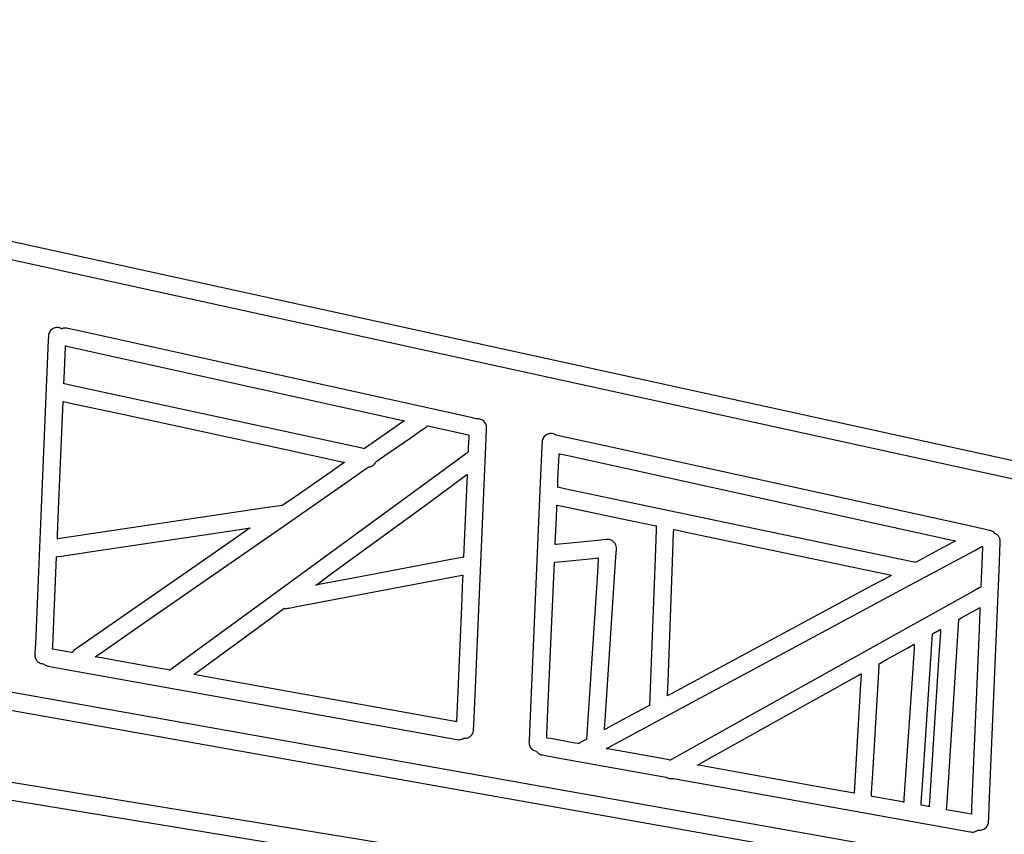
# Model space of a CAD drawing. Extents: x -74.1 to 10.8, y -36.7 to 44.6.
# Tile 112 of 199: x -44.1 to -41.8, y 29.6 to 31.6. Entities that reach past the tile are written whole.
import ezdxf

# ---------------------------------------------------------------- set-up
doc = ezdxf.new("R2010")
doc.units = 0

msp = doc.modelspace()

# ---------------------------------------------------------------- linework, layer by layer
at = {"layer": 'Layer 1', "color": 7, "linetype": 'CONTINUOUS'}
for p, q in [((-39.172621, 29.947273), (-46.538732, 31.561368)), ((-44.943725, 31.16923), (-38.082421, 29.665141)), ((-44.038108, 30.814303), (-44.03881, 30.811683)), ((-44.037086, 30.816772), (-44.038108, 30.814303)), ((-44.035771, 30.819065), (-44.037086, 30.816772)), ((-44.034186, 30.82116), (-44.035771, 30.819065)), ((-44.032357, 30.823036), (-44.034186, 30.82116)), ((-44.030308, 30.824669), (-44.032357, 30.823036)), ((-44.028063, 30.826036), (-44.030308, 30.824669)), ((-44.025647, 30.827116), (-44.028063, 30.826036)), ((-44.023084, 30.827885), (-44.025647, 30.827116)), ((-44.0204, 30.828322), (-44.023084, 30.827885)), ((-44.017618, 30.828403), (-44.0204, 30.828322)), ((-44.017318, 30.828389), (-44.017618, 30.828403)), ((-44.014, 30.82793), (-44.017318, 30.828389)), ((-44.010886, 30.826954), (-44.014, 30.82793)), ((-44.007995, 30.82554), (-44.010886, 30.826954)), ((-44.007899, 30.825578), (-44.007957, 30.825555)), ((-44.007782, 30.825625), (-44.007899, 30.825578)), ((-44.005878, 30.826274), (-44.007782, 30.825625)), ((-44.003909, 30.826741), (-44.005878, 30.826274)), ((-44.001889, 30.827015), (-44.003909, 30.826741)), ((-43.999828, 30.827087), (-44.001889, 30.827015)), ((-43.997739, 30.82695), (-43.999828, 30.827087)), ((-43.995647, 30.826597), (-43.997739, 30.82695)), ((-43.995521, 30.826569), (-43.995647, 30.826597)), ((-43.993513, 30.826125), (-43.995521, 30.826569)), ((-43.963246, 30.819436), (-43.993513, 30.826125)), ((-43.155604, 30.640944), (-43.963246, 30.819436)), ((-44.039631, 30.798256), (-44.043632, 30.704514)), ((-44.039268, 30.80677), (-44.039631, 30.798256)), ((-44.03917, 30.808932), (-44.039268, 30.80677)), ((-44.03881, 30.811683), (-44.03917, 30.808932)), ((-44.001796, 30.707685), (-43.99863, 30.781839)), ((-43.99863, 30.781839), (-43.998528, 30.784235)), ((-43.998528, 30.784235), (-43.998514, 30.784559)), ((-43.998498, 30.784556), (-43.998451, 30.784545)), ((-43.998451, 30.784545), (-43.997951, 30.784435)), ((-43.997951, 30.784435), (-43.995485, 30.78389)), ((-43.995485, 30.78389), (-43.984986, 30.781569)), ((-43.984986, 30.781569), (-43.880936, 30.758574)), ((-43.880936, 30.758574), (-43.192226, 30.606366)), ((-44.043632, 30.704514), (-44.070471, 30.075762)), ((-44.002342, 30.694901), (-44.002292, 30.696072)), ((-44.002292, 30.696072), (-44.001796, 30.707685)), ((-44.002356, 30.69457), (-44.002354, 30.694626)), ((-44.002354, 30.694626), (-44.002342, 30.694901)), ((-44.001323, 30.694339), (-44.002351, 30.694562)), ((-43.980762, 30.68989), (-44.001323, 30.694339)), ((-43.391993, 30.562473), (-43.980762, 30.68989)), ((-44.015103, 30.395901), (-44.004156, 30.652323)), ((-44.004136, 30.652319), (-44.004075, 30.652305)), ((-44.004075, 30.652305), (-44.003428, 30.652165)), ((-44.003428, 30.652165), (-44.000253, 30.651478)), ((-44.000253, 30.651478), (-43.986845, 30.648577)), ((-43.986845, 30.648577), (-43.858892, 30.620885)), ((-43.032943, 30.613835), (-43.155604, 30.640944)), ((-43.858892, 30.620885), (-43.470555, 30.536843)), ((-43.193829, 30.605252), (-43.206163, 30.596678)), ((-43.192585, 30.606117), (-43.193829, 30.605252)), ((-43.192293, 30.60632), (-43.192585, 30.606117)), ((-43.192234, 30.606361), (-43.192293, 30.60632)), ((-43.021331, 30.611269), (-43.032943, 30.613835)), ((-43.018936, 30.61074), (-43.021331, 30.611269)), ((-43.01871, 30.61069), (-43.018936, 30.61074)), ((-43.018654, 30.610677), (-43.01871, 30.61069)), ((-43.018542, 30.61068), (-43.018589, 30.610677)), ((-43.018447, 30.610688), (-43.018542, 30.61068)), ((-43.018258, 30.610704), (-43.018447, 30.610688)), ((-43.017881, 30.610738), (-43.018258, 30.610704)), ((-43.017126, 30.610797), (-43.017881, 30.610738)), ((-43.016362, 30.610809), (-43.017126, 30.610797)), ((-43.015506, 30.610756), (-43.016362, 30.610809)), ((-43.012771, 30.610348), (-43.015506, 30.610756)), ((-43.010169, 30.609601), (-43.012771, 30.610348)), ((-43.007722, 30.608538), (-43.010169, 30.609601)), ((-43.005454, 30.607185), (-43.007722, 30.608538)), ((-43.003386, 30.605566), (-43.005454, 30.607185)), ((-43.001542, 30.603706), (-43.003386, 30.605566)), ((-42.999943, 30.601629), (-43.001542, 30.603706)), ((-43.206163, 30.596678), (-43.284917, 30.541933)), ((-43.176107, 30.566824), (-43.150573, 30.584573)), ((-43.150573, 30.584573), (-43.143146, 30.589736)), ((-43.143146, 30.589736), (-43.141258, 30.591049)), ((-43.141258, 30.591049), (-43.140831, 30.591345)), ((-43.140831, 30.591345), (-43.140755, 30.591398)), ((-43.14075, 30.591406), (-43.138808, 30.592939)), ((-43.138808, 30.592939), (-43.137923, 30.593777)), ((-43.137923, 30.593777), (-43.137501, 30.594211)), ((-43.137433, 30.594255), (-43.137336, 30.594234)), ((-43.137336, 30.594234), (-43.136919, 30.594141)), ((-43.136919, 30.594141), (-43.132525, 30.59317)), ((-43.132525, 30.59317), (-43.043233, 30.573439)), ((-42.998612, 30.59936), (-42.999943, 30.601629)), ((-42.997572, 30.596923), (-42.998612, 30.59936)), ((-42.996846, 30.594343), (-42.997572, 30.596923)), ((-42.997448, 30.565244), (-42.99648, 30.587511)), ((-42.996455, 30.591644), (-42.996846, 30.594343)), ((-42.99648, 30.587511), (-42.996416, 30.588987)), ((-42.996416, 30.588987), (-42.996455, 30.591644)), ((-47.7525, 30.560911), (-39.343768, 29.067537)), ((-43.299789, 30.542519), (-43.391993, 30.562473)), ((-43.238529, 30.523433), (-43.176107, 30.566824)), ((-43.043233, 30.573439), (-43.039199, 30.572548)), ((-43.039159, 30.56514), (-43.040084, 30.543846)), ((-43.039199, 30.572548), (-43.038884, 30.572478)), ((-43.038878, 30.57161), (-43.039159, 30.56514)), ((-43.038884, 30.572478), (-43.038841, 30.572469)), ((-43.038849, 30.572276), (-43.038878, 30.57161)), ((-43.038842, 30.572433), (-43.038849, 30.572276)), ((-43.023282, 29.971096), (-42.997448, 30.565244)), ((-42.864402, 30.556643), (-42.864497, 30.554586)), ((-42.864039, 30.559392), (-42.864402, 30.556643)), ((-42.863333, 30.562012), (-42.864039, 30.559392)), ((-42.862308, 30.564479), (-42.863333, 30.562012)), ((-42.86099, 30.56677), (-42.862308, 30.564479)), ((-42.859403, 30.568864), (-42.86099, 30.56677)), ((-42.857571, 30.570737), (-42.859403, 30.568864)), ((-42.855519, 30.572368), (-42.857571, 30.570737)), ((-42.853273, 30.573733), (-42.855519, 30.572368)), ((-42.850855, 30.57481), (-42.853273, 30.573733)), ((-42.848291, 30.575576), (-42.850855, 30.57481)), ((-42.845606, 30.57601), (-42.848291, 30.575576)), ((-42.842824, 30.576088), (-42.845606, 30.57601)), ((-42.842491, 30.576072), (-42.842824, 30.576088)), ((-42.840478, 30.575865), (-42.842491, 30.576072)), ((-42.838532, 30.575469), (-42.840478, 30.575865)), ((-42.836659, 30.574896), (-42.838532, 30.575469)), ((-42.834867, 30.574157), (-42.836659, 30.574896)), ((-42.833164, 30.573263), (-42.834867, 30.574157)), ((-42.831557, 30.572224), (-42.833164, 30.573263)), ((-42.831344, 30.572177), (-42.831525, 30.572217)), ((-42.830503, 30.571992), (-42.831344, 30.572177)), ((-42.821013, 30.569905), (-42.830503, 30.571992)), ((-42.699961, 30.543277), (-42.821013, 30.569905)), ((-43.470555, 30.536843), (-43.348213, 30.510366)), ((-43.290487, 30.540506), (-43.299789, 30.542519)), ((-43.288303, 30.540033), (-43.290487, 30.540506)), ((-43.28786, 30.539937), (-43.288303, 30.540033)), ((-43.287819, 30.539928), (-43.28786, 30.539937)), ((-43.287667, 30.540021), (-43.287804, 30.539926)), ((-43.284917, 30.541933), (-43.287667, 30.540021)), ((-43.040601, 30.53196), (-43.040607, 30.531815)), ((-43.040573, 30.532604), (-43.040601, 30.53196)), ((-43.040463, 30.535137), (-43.040573, 30.532604)), ((-43.040084, 30.543846), (-43.040463, 30.535137)), ((-42.864847, 30.546578), (-42.868704, 30.458302)), ((-42.864497, 30.554586), (-42.864847, 30.546578)), ((-41.840379, 30.354193), (-42.699961, 30.543277)), ((-43.348213, 30.510366), (-43.336793, 30.507895)), ((-43.260094, 30.508303), (-43.260039, 30.508428)), ((-43.260039, 30.508428), (-43.260012, 30.50849)), ((-43.259994, 30.508512), (-43.259901, 30.508577)), ((-43.259901, 30.508577), (-43.259442, 30.508896)), ((-43.259442, 30.508896), (-43.257493, 30.51025)), ((-43.257493, 30.51025), (-43.238529, 30.523433)), ((-43.055568, 30.520833), (-43.1684, 30.438212)), ((-43.043969, 30.529327), (-43.055568, 30.520833)), ((-43.041234, 30.531329), (-43.043969, 30.529327)), ((-43.040678, 30.531737), (-43.041234, 30.531329)), ((-43.040626, 30.531775), (-43.040678, 30.531737)), ((-42.826693, 30.465293), (-42.824668, 30.511653)), ((-42.824668, 30.511653), (-42.82403, 30.526258)), ((-42.82403, 30.526258), (-42.82397, 30.527621)), ((-42.82397, 30.527621), (-42.823959, 30.52787)), ((-42.82393, 30.52788), (-42.823844, 30.527861)), ((-42.823844, 30.527861), (-42.822932, 30.52766)), ((-42.822932, 30.52766), (-42.818457, 30.526676)), ((-42.818457, 30.526676), (-42.799566, 30.52252)), ((-42.799566, 30.52252), (-42.619316, 30.482871)), ((-38.838658, 29.020151), (-47.21379, 30.507556)), ((-43.366632, 30.485125), (-43.452345, 30.425542)), ((-43.33839, 30.504757), (-43.366632, 30.485125)), ((-43.33543, 30.506815), (-43.33839, 30.504757)), ((-43.336793, 30.507895), (-43.334698, 30.507441)), ((-43.334729, 30.507302), (-43.33543, 30.506815)), ((-43.334587, 30.507401), (-43.334729, 30.507302)), ((-43.334698, 30.507441), (-43.334574, 30.507415)), ((-43.33148, 30.458816), (-43.291017, 30.486944)), ((-43.291017, 30.486944), (-43.28073, 30.494095)), ((-43.28073, 30.494095), (-43.278406, 30.49571)), ((-43.278406, 30.49571), (-43.277991, 30.495998)), ((-43.277966, 30.496016), (-43.275826, 30.496246)), ((-43.275826, 30.496246), (-43.273742, 30.496688)), ((-43.273742, 30.496688), (-43.271728, 30.497334)), ((-43.271728, 30.497334), (-43.269798, 30.498176)), ((-43.269798, 30.498176), (-43.267968, 30.499204)), ((-43.267968, 30.499204), (-43.266251, 30.50041)), ((-43.266251, 30.50041), (-43.264663, 30.501785)), ((-43.264663, 30.501785), (-43.263217, 30.503321)), ((-43.263217, 30.503321), (-43.261928, 30.505009)), ((-43.261928, 30.505009), (-43.26081, 30.50684)), ((-43.26081, 30.50684), (-43.260321, 30.507807)), ((-43.260321, 30.507807), (-43.260094, 30.508303)), ((-43.133632, 30.412029), (-43.049827, 30.473397)), ((-43.043663, 30.461531), (-43.051486, 30.281606)), ((-43.049827, 30.473397), (-43.043388, 30.478111)), ((-43.043009, 30.476566), (-43.043663, 30.461531)), ((-43.043388, 30.478111), (-43.042959, 30.478425)), ((-43.042945, 30.47803), (-43.043009, 30.476566)), ((-43.042931, 30.478371), (-43.042945, 30.47803)), ((-43.042928, 30.47844), (-43.042931, 30.478371)), ((-42.827361, 30.450016), (-42.826693, 30.465293)), ((-42.619316, 30.482871), (-42.072305, 30.362547)), ((-43.1684, 30.438212), (-43.539721, 30.166313)), ((-43.470603, 30.362104), (-43.33148, 30.458816)), ((-42.868704, 30.458302), (-42.894585, 29.865946)), ((-42.82745, 30.447959), (-42.827447, 30.448036)), ((-42.827447, 30.448036), (-42.82743, 30.448415)), ((-42.82743, 30.448415), (-42.827361, 30.450016)), ((-42.811153, 30.444527), (-42.827407, 30.44794)), ((-42.705564, 30.422362), (-42.811153, 30.444527)), ((-43.452345, 30.425542), (-43.479349, 30.406771)), ((-42.021443, 30.278751), (-42.705564, 30.422362)), ((-44.017774, 30.333322), (-44.015103, 30.395901)), ((-43.517667, 30.399613), (-44.016833, 30.325049)), ((-43.488232, 30.40401), (-43.517667, 30.399613)), ((-43.485331, 30.404443), (-43.488232, 30.40401)), ((-43.484623, 30.404549), (-43.485331, 30.404443)), ((-43.48446, 30.404573), (-43.484623, 30.404549)), ((-43.484366, 30.404587), (-43.48442, 30.404579)), ((-43.48426, 30.404601), (-43.484366, 30.404587)), ((-43.484047, 30.404623), (-43.48426, 30.404601)), ((-43.48236, 30.404677), (-43.484047, 30.404623)), ((-43.48187, 30.405018), (-43.482332, 30.404697)), ((-43.479349, 30.406771), (-43.48187, 30.405018)), ((-43.371682, 30.237716), (-43.133632, 30.412029)), ((-42.830515, 30.377779), (-42.829633, 30.397987)), ((-42.829633, 30.397987), (-42.829376, 30.403865)), ((-42.829376, 30.403865), (-42.829311, 30.405359)), ((-42.829311, 30.405359), (-42.829296, 30.405696)), ((-42.829296, 30.405696), (-42.829294, 30.405756)), ((-42.82927, 30.405755), (-42.829085, 30.405716)), ((-42.829085, 30.405716), (-42.828173, 30.405525)), ((-42.828173, 30.405525), (-42.824304, 30.404712)), ((-42.824304, 30.404712), (-42.786656, 30.396809)), ((-42.786656, 30.396809), (-42.662747, 30.370799)), ((-42.832673, 30.328372), (-42.830515, 30.377779)), ((-42.662747, 30.370799), (-42.612065, 30.360159)), ((-43.810731, 30.125662), (-43.470603, 30.362104)), ((-43.652747, 30.337305), (-43.568557, 30.349881)), ((-43.561603, 30.34959), (-43.56997, 30.343774)), ((-43.568557, 30.349881), (-43.560698, 30.351055)), ((-43.559621, 30.350968), (-43.561603, 30.34959)), ((-43.560698, 30.351055), (-43.559256, 30.35127)), ((-43.559218, 30.351248), (-43.559621, 30.350968)), ((-43.559256, 30.35127), (-43.559171, 30.351283)), ((-43.55918, 30.351275), (-43.559218, 30.351248)), ((-42.612065, 30.360159), (-42.597323, 30.357065)), ((-42.597323, 30.357065), (-42.593576, 30.356278)), ((-42.592908, 30.347062), (-42.595465, 30.279103)), ((-42.593576, 30.356278), (-42.592729, 30.356101)), ((-42.592645, 30.354046), (-42.592908, 30.347062)), ((-42.592729, 30.356101), (-42.592578, 30.356069)), ((-42.592583, 30.355692), (-42.592645, 30.354046)), ((-42.592571, 30.356026), (-42.592583, 30.355692)), ((-42.551485, 30.339788), (-42.551218, 30.346875)), ((-42.551218, 30.346875), (-42.5512, 30.347347)), ((-42.551176, 30.347377), (-42.550995, 30.347339)), ((-42.550995, 30.347339), (-42.550097, 30.347151)), ((-42.550097, 30.347151), (-42.546241, 30.346341)), ((-42.546241, 30.346341), (-42.506649, 30.33803)), ((-42.072305, 30.362547), (-41.899988, 30.324643)), ((-41.803154, 30.346005), (-41.840379, 30.354193)), ((-41.799569, 30.345216), (-41.803154, 30.346005)), ((-41.798708, 30.345027), (-41.799569, 30.345216)), ((-41.798517, 30.344985), (-41.798708, 30.345027)), ((-41.798253, 30.344926), (-41.798517, 30.344985)), ((-41.796137, 30.344314), (-41.798253, 30.344926)), ((-44.018134, 30.324894), (-44.018121, 30.32521)), ((-44.018121, 30.32521), (-44.018054, 30.326764)), ((-44.017879, 30.324893), (-44.018101, 30.32486)), ((-44.018054, 30.326764), (-44.017774, 30.333322)), ((-44.016833, 30.325049), (-44.017879, 30.324893)), ((-43.919983, 30.297385), (-43.652747, 30.337305)), ((-43.56997, 30.343774), (-43.649822, 30.288265)), ((-42.833329, 30.31336), (-42.832673, 30.328372)), ((-42.732181, 30.321494), (-42.79659, 30.315053)), ((-42.712761, 30.323436), (-42.732181, 30.321494)), ((-42.710804, 30.323632), (-42.712761, 30.323436)), ((-42.71036, 30.323676), (-42.710804, 30.323632)), ((-42.707195, 30.323763), (-42.71036, 30.323676)), ((-42.7039, 30.323338), (-42.707195, 30.323763)), ((-42.700729, 30.322401), (-42.7039, 30.323338)), ((-42.697743, 30.320972), (-42.700729, 30.322401)), ((-42.695003, 30.319073), (-42.697743, 30.320972)), ((-42.554956, 30.247551), (-42.551485, 30.339788)), ((-42.506649, 30.33803), (-42.032837, 30.238567)), ((-41.899988, 30.324643), (-41.883906, 30.321105)), ((-41.883906, 30.321105), (-41.880959, 30.320457)), ((-41.794139, 30.343497), (-41.796137, 30.344314)), ((-41.792266, 30.34249), (-41.794139, 30.343497)), ((-41.790524, 30.341308), (-41.792266, 30.34249)), ((-41.788921, 30.339968), (-41.790524, 30.341308)), ((-41.787463, 30.338484), (-41.788921, 30.339968)), ((-41.787347, 30.338439), (-41.787409, 30.338463)), ((-41.787224, 30.338389), (-41.787347, 30.338439)), ((-41.786735, 30.338184), (-41.787224, 30.338389)), ((-41.784847, 30.337248), (-41.786735, 30.338184)), ((-41.783073, 30.336136), (-41.784847, 30.337248)), ((-41.781426, 30.33486), (-41.783073, 30.336136)), ((-41.779917, 30.333431), (-41.781426, 30.33486)), ((-41.778558, 30.331862), (-41.779917, 30.333431)), ((-41.77736, 30.330164), (-41.778558, 30.331862)), ((-41.776335, 30.328349), (-41.77736, 30.330164)), ((-41.775495, 30.326428), (-41.776335, 30.328349)), ((-41.774851, 30.324413), (-41.775495, 30.326428)), ((-41.774414, 30.322316), (-41.774851, 30.324413)), ((-41.774196, 30.320149), (-41.774414, 30.322316)), ((-42.833415, 30.311379), (-42.833412, 30.311453)), ((-42.833412, 30.311453), (-42.833396, 30.311817)), ((-42.83331, 30.311381), (-42.833404, 30.311371)), ((-42.833396, 30.311817), (-42.833329, 30.31336)), ((-42.83284, 30.311428), (-42.83331, 30.311381)), ((-42.830835, 30.311628), (-42.83284, 30.311428)), ((-42.823072, 30.312404), (-42.830835, 30.311628)), ((-42.79659, 30.315053), (-42.823072, 30.312404)), ((-42.692578, 30.316735), (-42.695003, 30.319073)), ((-42.690578, 30.314065), (-42.692578, 30.316735)), ((-42.68904, 30.311132), (-42.690578, 30.314065)), ((-42.687987, 30.307996), (-42.68904, 30.311132)), ((-42.688677, 30.282403), (-42.687515, 30.300019)), ((-42.687442, 30.304719), (-42.687987, 30.307996)), ((-42.687515, 30.300019), (-42.687424, 30.301393)), ((-42.687424, 30.301393), (-42.687442, 30.304719)), ((-41.901488, 30.309269), (-41.97623, 30.269035)), ((-41.883246, 30.319088), (-41.901488, 30.309269)), ((-41.881334, 30.320118), (-41.883246, 30.319088)), ((-41.880882, 30.320361), (-41.881334, 30.320118)), ((-41.880959, 30.320457), (-41.880785, 30.320419)), ((-41.880789, 30.320411), (-41.880882, 30.320361)), ((-41.836577, 30.296887), (-41.821336, 30.305092)), ((-41.821336, 30.305092), (-41.818541, 30.306596)), ((-41.818541, 30.306596), (-41.818375, 30.306685)), ((-41.818357, 30.306686), (-41.818317, 30.306678)), ((-41.818317, 30.306678), (-41.81794, 30.306595)), ((-41.81794, 30.306595), (-41.816396, 30.306256)), ((-41.816499, 30.303785), (-41.81726, 30.285524)), ((-41.816419, 30.305699), (-41.816499, 30.303785)), ((-41.8164, 30.306152), (-41.816419, 30.305699)), ((-41.816396, 30.306244), (-41.8164, 30.306152)), ((-41.777021, 30.250386), (-41.774285, 30.316042)), ((-41.774285, 30.316042), (-41.774206, 30.317933)), ((-41.774206, 30.317933), (-41.774196, 30.320149)), ((-44.027297, 30.110267), (-44.019947, 30.282453)), ((-44.019933, 30.282455), (-44.019891, 30.282461)), ((-44.019891, 30.282461), (-44.019446, 30.282528)), ((-44.019446, 30.282528), (-44.017261, 30.282854)), ((-44.017261, 30.282854), (-44.008035, 30.284232)), ((-44.008035, 30.284232), (-43.919983, 30.297385)), ((-43.649822, 30.288265), (-43.977928, 30.060142)), ((-43.081659, 30.275889), (-43.314041, 30.231858)), ((-43.054843, 30.28097), (-43.081659, 30.275889)), ((-43.052232, 30.281465), (-43.054843, 30.28097)), ((-43.051624, 30.28158), (-43.052232, 30.281465)), ((-43.051502, 30.281603), (-43.051624, 30.28158)), ((-42.82376, 30.27046), (-42.743634, 30.278473)), ((-42.743634, 30.278473), (-42.732383, 30.279598)), ((-42.73093, 30.274904), (-42.733737, 30.232377)), ((-42.732383, 30.279598), (-42.730618, 30.279775)), ((-42.730669, 30.27886), (-42.73093, 30.274904)), ((-42.730615, 30.279673), (-42.730669, 30.27886)), ((-42.73061, 30.27975), (-42.730615, 30.279673)), ((-42.714412, 29.892462), (-42.688677, 30.282403)), ((-42.595465, 30.279103), (-42.608648, 29.928735)), ((-41.986649, 30.271447), (-42.021443, 30.278751)), ((-41.999854, 30.209), (-41.836577, 30.296887)), ((-41.81726, 30.285524), (-41.819571, 30.230101)), ((-42.851437, 29.898935), (-42.835254, 30.269311)), ((-42.835229, 30.269313), (-42.835032, 30.269333)), ((-42.835032, 30.269333), (-42.834073, 30.269429)), ((-42.834073, 30.269429), (-42.82376, 30.27046)), ((-41.979248, 30.269893), (-41.986649, 30.271447)), ((-41.978543, 30.269745), (-41.979248, 30.269893)), ((-41.978368, 30.269708), (-41.978543, 30.269745)), ((-41.978325, 30.269699), (-41.978368, 30.269708)), ((-41.978262, 30.269686), (-41.978305, 30.269695)), ((-41.978177, 30.269667), (-41.978262, 30.269686)), ((-41.977517, 30.269479), (-41.978177, 30.269667)), ((-41.97623, 30.269035), (-41.977517, 30.269479)), ((-43.44454, 30.164723), (-43.054363, 30.238654)), ((-43.399155, 30.217599), (-43.371682, 30.237716)), ((-43.314041, 30.231858), (-43.395858, 30.216355)), ((-43.053737, 30.229821), (-43.056637, 30.163116)), ((-43.054363, 30.238654), (-43.053545, 30.238808)), ((-43.053433, 30.236811), (-43.053737, 30.229821)), ((-43.053545, 30.238808), (-43.053372, 30.238841)), ((-43.053361, 30.238467), (-43.053433, 30.236811)), ((-43.053346, 30.238804), (-43.053361, 30.238467)), ((-42.733737, 30.232377), (-42.759081, 29.848077)), ((-42.564816, 29.985552), (-42.554956, 30.247551)), ((-42.037935, 30.235822), (-42.078662, 30.2139)), ((-42.033969, 30.237957), (-42.037935, 30.235822)), ((-42.033046, 30.238454), (-42.033969, 30.237957)), ((-42.03286, 30.238554), (-42.033046, 30.238454)), ((-41.819571, 30.230101), (-41.820299, 30.21264)), ((-41.800349, 29.690548), (-41.777021, 30.250386)), ((-43.402581, 30.21509), (-43.402455, 30.215183)), ((-43.402146, 30.215164), (-43.402565, 30.215085)), ((-43.402455, 30.215183), (-43.401831, 30.215639)), ((-43.395858, 30.216355), (-43.402146, 30.215164)), ((-43.401831, 30.215639), (-43.399155, 30.217599)), ((-42.518123, 29.930031), (-41.999854, 30.209)), ((-42.078662, 30.2139), (-42.4316, 30.023924)), ((-41.824686, 30.208289), (-41.839481, 30.200029)), ((-41.821182, 30.210245), (-41.824686, 30.208289)), ((-41.820469, 30.210643), (-41.821182, 30.210245)), ((-41.820402, 30.210681), (-41.820469, 30.210643)), ((-41.820367, 30.21101), (-41.820379, 30.210711)), ((-41.820299, 30.21264), (-41.820367, 30.21101)), ((-41.839481, 30.200029), (-41.980669, 30.121206)), ((-43.539721, 30.166313), (-43.691594, 30.055104)), ((-43.482452, 30.156602), (-43.47878, 30.159291)), ((-43.47878, 30.159291), (-43.478107, 30.159784)), ((-43.478107, 30.159784), (-43.478067, 30.159814)), ((-43.478065, 30.159815), (-43.475028, 30.159477)), ((-43.475028, 30.159477), (-43.471916, 30.159588)), ((-43.471916, 30.159588), (-43.469816, 30.159934)), ((-43.469816, 30.159934), (-43.467548, 30.160363)), ((-43.467548, 30.160363), (-43.44454, 30.164723)), ((-43.056637, 30.163116), (-43.068522, 29.889787)), ((-41.865606, 30.137722), (-41.823943, 30.160982)), ((-41.823943, 30.160982), (-41.822489, 30.161794)), ((-41.822492, 30.159986), (-41.82276, 30.153576)), ((-41.82243, 30.161491), (-41.822492, 30.159986)), ((-41.822489, 30.161794), (-41.822416, 30.161834)), ((-41.822417, 30.161797), (-41.82243, 30.161491)), ((-43.521793, 30.127796), (-43.482452, 30.156602)), ((-41.87302, 30.13295), (-41.872979, 30.133603)), ((-41.872943, 30.133626), (-41.872789, 30.133712)), ((-41.872789, 30.133712), (-41.87213, 30.13408)), ((-41.87213, 30.13408), (-41.865606, 30.137722)), ((-41.82276, 30.153576), (-41.825407, 30.090034)), ((-44.02909, 30.068248), (-44.027297, 30.110267)), ((-43.914077, 30.053821), (-43.810731, 30.125662)), ((-43.646668, 30.036358), (-43.521793, 30.127796)), ((-41.980669, 30.121206), (-42.409171, 29.88198)), ((-41.897669, 29.746143), (-41.873852, 30.119898)), ((-41.873852, 30.119898), (-41.87302, 30.13295)), ((-41.958572, 29.750389), (-41.935345, 30.098787)), ((-41.935331, 30.098795), (-41.935273, 30.098827)), ((-41.935273, 30.098827), (-41.935025, 30.098966)), ((-41.935025, 30.098966), (-41.932563, 30.100341)), ((-41.932563, 30.100341), (-41.916846, 30.109119)), ((-41.916721, 30.102363), (-41.920191, 30.047908)), ((-41.916846, 30.109119), (-41.916297, 30.109426)), ((-41.916371, 30.107857), (-41.916721, 30.102363)), ((-41.916288, 30.109147), (-41.916371, 30.107857)), ((-41.916272, 30.109408), (-41.916288, 30.109147)), ((-41.825407, 30.090034), (-41.842311, 29.684287)), ((-44.070471, 30.075762), (-44.071432, 30.053253)), ((-44.029323, 30.062802), (-44.029278, 30.063845)), ((-44.029278, 30.063845), (-44.02909, 30.068248)), ((-42.044708, 30.03773), (-41.995833, 30.065016)), ((-41.995833, 30.065016), (-41.980436, 30.073612)), ((-41.979367, 30.064844), (-41.98416, 29.992947)), ((-41.980436, 30.073612), (-41.978998, 30.074415)), ((-41.978865, 30.072378), (-41.979367, 30.064844)), ((-41.978998, 30.074415), (-41.978735, 30.074562)), ((-41.978746, 30.074162), (-41.978865, 30.072378)), ((-41.978722, 30.074526), (-41.978746, 30.074162)), ((-44.071432, 30.053253), (-44.071598, 30.049357)), ((-44.071598, 30.049357), (-44.07159, 30.047112)), ((-44.07159, 30.047112), (-44.071328, 30.044801)), ((-44.071328, 30.044801), (-44.07082, 30.04257)), ((-44.07082, 30.04257), (-44.070078, 30.040434)), ((-44.070078, 30.040434), (-44.069117, 30.038408)), ((-44.029332, 30.062589), (-44.029323, 30.062802)), ((-44.029179, 30.062535), (-44.029324, 30.062561)), ((-44.02839, 30.062393), (-44.029179, 30.062535)), ((-44.019934, 30.060873), (-44.02839, 30.062393)), ((-43.993093, 30.056046), (-44.019934, 30.060873)), ((-43.98425, 30.054455), (-43.993093, 30.056046)), ((-43.983323, 30.054289), (-43.98425, 30.054455)), ((-43.983103, 30.054249), (-43.983323, 30.054289)), ((-43.983059, 30.054241), (-43.983103, 30.054249)), ((-43.98301, 30.054313), (-43.983039, 30.054265)), ((-43.982777, 30.054697), (-43.98301, 30.054313)), ((-43.980622, 30.057603), (-43.982777, 30.054697)), ((-43.979345, 30.058924), (-43.980622, 30.057603)), ((-43.977928, 30.060142), (-43.979345, 30.058924)), ((-43.927654, 30.044278), (-43.927767, 30.044298)), ((-43.927758, 30.04431), (-43.927711, 30.044343)), ((-43.927711, 30.044343), (-43.927202, 30.044697)), ((-43.927018, 30.044163), (-43.927654, 30.044278)), ((-43.927202, 30.044697), (-43.924698, 30.046437)), ((-43.924204, 30.043657), (-43.927018, 30.044163)), ((-43.924698, 30.046437), (-43.914077, 30.053821)), ((-43.913135, 30.041667), (-43.924204, 30.043657)), ((-43.875075, 30.034824), (-43.913135, 30.041667)), ((-43.691594, 30.055104), (-43.735762, 30.022762)), ((-41.920191, 30.047908), (-41.942347, 29.700183)), ((-44.069117, 30.038408), (-44.06795, 30.036506)), ((-44.06795, 30.036506), (-44.066591, 30.034745)), ((-44.066591, 30.034745), (-44.065055, 30.033139)), ((-44.065055, 30.033139), (-44.063354, 30.031702)), ((-44.063354, 30.031702), (-44.061503, 30.030451)), ((-44.061503, 30.030451), (-44.059515, 30.0294)), ((-44.059515, 30.0294), (-44.057404, 30.028563)), ((-44.057404, 30.028563), (-44.055184, 30.027957)), ((-44.055184, 30.027957), (-44.051679, 30.027512)), ((-44.051679, 30.027512), (-44.051297, 30.027529)), ((-44.051297, 30.027529), (-44.051108, 30.027547)), ((-44.051108, 30.027547), (-44.051012, 30.027553)), ((-44.051012, 30.027553), (-44.050964, 30.027555)), ((-44.050915, 30.027555), (-44.049459, 30.026302)), ((-44.049459, 30.026302), (-44.047888, 30.025182)), ((-44.047888, 30.025182), (-44.046206, 30.024205)), ((-44.046206, 30.024205), (-44.044421, 30.023382)), ((-44.044421, 30.023382), (-44.042539, 30.022726)), ((-44.042539, 30.022726), (-44.040565, 30.022247)), ((-44.040565, 30.022247), (-44.040319, 30.022202)), ((-44.040319, 30.022202), (-44.040136, 30.022169)), ((-44.040136, 30.022169), (-44.03932, 30.022022)), ((-44.03932, 30.022022), (-44.035932, 30.021413)), ((-44.035932, 30.021413), (-44.000811, 30.015098)), ((-43.782024, 30.018092), (-43.875075, 30.034824)), ((-43.75375, 30.013009), (-43.782024, 30.018092)), ((-43.735762, 30.022762), (-43.746989, 30.014541)), ((-43.687814, 30.006229), (-43.646668, 30.036358)), ((-42.4316, 30.023924), (-42.555863, 29.957036)), ((-42.076764, 29.779302), (-42.062377, 30.022362)), ((-42.06253, 30.024985), (-42.06299, 30.027524)), ((-42.06298, 30.027529), (-42.062899, 30.027575)), ((-42.062899, 30.027575), (-42.062499, 30.027798)), ((-42.062377, 30.022362), (-42.06253, 30.024985)), ((-42.062499, 30.027798), (-42.060812, 30.02874)), ((-42.060812, 30.02874), (-42.044708, 30.03773)), ((-44.000811, 30.015098), (-43.190477, 29.869384)), ((-43.750844, 30.012486), (-43.75375, 30.013009)), ((-43.750159, 30.012363), (-43.750844, 30.012486)), ((-43.750019, 30.012338), (-43.750159, 30.012363)), ((-43.749523, 30.012685), (-43.749975, 30.012354)), ((-43.746989, 30.014541), (-43.749523, 30.012685)), ((-43.693259, 30.002132), (-43.693375, 30.002153)), ((-43.693354, 30.002173), (-43.693146, 30.002325)), ((-43.691305, 30.00178), (-43.693259, 30.002132)), ((-43.693146, 30.002325), (-43.692125, 30.003072)), ((-43.692125, 30.003072), (-43.687814, 30.006229)), ((-43.680647, 29.999864), (-43.691305, 30.00178)), ((-43.566478, 29.979333), (-43.680647, 29.999864)), ((-42.203389, 29.949143), (-42.11266, 29.999795)), ((-42.11266, 29.999795), (-42.10569, 30.003686)), ((-42.105352, 30.001245), (-42.10664, 29.979525)), ((-42.10569, 30.003686), (-42.105226, 30.003945)), ((-42.105227, 30.00336), (-42.105352, 30.001245)), ((-42.105198, 30.003853), (-42.105227, 30.00336)), ((-42.105192, 30.003952), (-42.105198, 30.003853)), ((-41.98416, 29.992947), (-41.998707, 29.774741)), ((-43.204082, 29.914165), (-43.566478, 29.979333)), ((-43.027206, 29.88086), (-43.023282, 29.971096)), ((-42.565954, 29.955315), (-42.564816, 29.985552)), ((-42.10664, 29.979525), (-42.122045, 29.719594)), ((-42.566096, 29.951545), (-42.566091, 29.951684)), ((-42.566049, 29.951553), (-42.566092, 29.95153)), ((-42.566091, 29.951684), (-42.566065, 29.95237)), ((-42.566065, 29.95237), (-42.565954, 29.955315)), ((-42.565412, 29.951896), (-42.566049, 29.951553)), ((-42.555863, 29.957036), (-42.565412, 29.951896)), ((-42.461105, 29.805267), (-42.203389, 29.949143)), ((-42.688888, 29.838113), (-42.518123, 29.930031)), ((-42.610618, 29.927563), (-42.62722, 29.918627)), ((-42.609017, 29.928425), (-42.610618, 29.927563)), ((-42.608685, 29.928604), (-42.609017, 29.928425)), ((-42.608649, 29.928709), (-42.608644, 29.928626)), ((-43.084676, 29.892692), (-43.204082, 29.914165)), ((-42.62722, 29.918627), (-42.683194, 29.888498)), ((-43.072164, 29.890442), (-43.084676, 29.892692)), ((-43.0692, 29.889909), (-43.072164, 29.890442)), ((-43.068597, 29.889801), (-43.0692, 29.889909)), ((-43.06854, 29.889791), (-43.068597, 29.889801)), ((-43.027577, 29.872317), (-43.027206, 29.88086)), ((-42.853289, 29.856538), (-42.851437, 29.898935)), ((-42.715678, 29.87327), (-42.714412, 29.892462)), ((-42.706457, 29.875976), (-42.713384, 29.872247)), ((-42.683194, 29.888498), (-42.706457, 29.875976)), ((-42.409171, 29.88198), (-42.544167, 29.806614)), ((-43.190477, 29.869384), (-43.076417, 29.848873)), ((-43.041334, 29.851666), (-43.038911, 29.852731)), ((-43.038911, 29.852731), (-43.036657, 29.854085)), ((-43.036657, 29.854085), (-43.034598, 29.855705)), ((-43.034598, 29.855705), (-43.032757, 29.857569)), ((-43.032757, 29.857569), (-43.03116, 29.859655)), ((-43.03116, 29.859655), (-43.029831, 29.861939)), ((-43.029831, 29.861939), (-43.028794, 29.864399)), ((-43.028794, 29.864399), (-43.028075, 29.867013)), ((-43.028075, 29.867013), (-43.027697, 29.869759)), ((-43.027697, 29.869759), (-43.027675, 29.87011)), ((-43.027675, 29.87011), (-43.027666, 29.870286)), ((-43.027666, 29.870286), (-43.027664, 29.87033)), ((-43.027663, 29.870348), (-43.027661, 29.870389)), ((-43.027661, 29.870389), (-43.027654, 29.870556)), ((-43.027654, 29.870556), (-43.027577, 29.872317)), ((-42.894585, 29.865946), (-42.895594, 29.842844)), ((-42.853516, 29.851354), (-42.853473, 29.852336)), ((-42.853473, 29.852336), (-42.853289, 29.856538)), ((-42.715832, 29.87094), (-42.715826, 29.871025)), ((-42.715826, 29.871025), (-42.715799, 29.871447)), ((-42.715694, 29.871004), (-42.715805, 29.870944)), ((-42.715799, 29.871447), (-42.715678, 29.87327)), ((-42.71523, 29.871253), (-42.715694, 29.871004)), ((-42.713384, 29.872247), (-42.71523, 29.871253)), ((-43.076417, 29.848873), (-43.067488, 29.847268)), ((-43.067488, 29.847268), (-43.0667, 29.847126)), ((-43.0667, 29.847126), (-43.06653, 29.847096)), ((-43.06653, 29.847096), (-43.063751, 29.846782)), ((-43.063751, 29.846782), (-43.060996, 29.846841)), ((-43.060996, 29.846841), (-43.058319, 29.847257)), ((-43.058319, 29.847257), (-43.055747, 29.84801)), ((-43.055747, 29.84801), (-43.053307, 29.849079)), ((-43.053307, 29.849079), (-43.051029, 29.850443)), ((-43.051029, 29.850443), (-43.050892, 29.850538)), ((-43.050892, 29.850538), (-43.050824, 29.850586)), ((-43.050824, 29.850586), (-43.050791, 29.85061)), ((-43.050762, 29.85063), (-43.049861, 29.85048)), ((-43.049861, 29.85048), (-43.049404, 29.85043)), ((-43.049377, 29.850429), (-43.046592, 29.850492)), ((-43.046592, 29.850492), (-43.043903, 29.850912)), ((-43.043903, 29.850912), (-43.041334, 29.851666)), ((-42.89567, 29.841111), (-42.895677, 29.840951)), ((-42.895675, 29.840898), (-42.895629, 29.838302)), ((-42.895594, 29.842844), (-42.89567, 29.841111)), ((-42.895629, 29.838302), (-42.89527, 29.835791)), ((-42.89527, 29.835791), (-42.894617, 29.833384)), ((-42.894617, 29.833384), (-42.893689, 29.831101)), ((-42.893689, 29.831101), (-42.892504, 29.82896)), ((-42.892504, 29.82896), (-42.89108, 29.826982)), ((-42.853525, 29.851155), (-42.853516, 29.851354)), ((-42.852374, 29.850923), (-42.853525, 29.85113)), ((-42.844376, 29.849485), (-42.852374, 29.850923)), ((-42.785909, 29.838971), (-42.844376, 29.849485)), ((-42.77817, 29.837579), (-42.785909, 29.838971)), ((-42.777403, 29.837441), (-42.77817, 29.837579)), ((-42.777224, 29.837409), (-42.777403, 29.837441)), ((-42.777082, 29.837486), (-42.777141, 29.837437)), ((-42.776609, 29.837867), (-42.777082, 29.837486)), ((-42.775625, 29.838594), (-42.776609, 29.837867)), ((-42.773581, 29.839846), (-42.775625, 29.838594)), ((-42.764023, 29.844991), (-42.773581, 29.839846)), ((-42.759512, 29.847419), (-42.764023, 29.844991)), ((-42.759109, 29.847635), (-42.759512, 29.847419)), ((-42.759072, 29.847656), (-42.759109, 29.847635)), ((-42.759081, 29.848077), (-42.75906, 29.847709)), ((-42.75906, 29.847709), (-42.759061, 29.847663)), ((-42.706782, 29.828481), (-42.688888, 29.838113)), ((-42.89108, 29.826982), (-42.889437, 29.825186)), ((-42.889437, 29.825186), (-42.887592, 29.823589)), ((-42.887592, 29.823589), (-42.885564, 29.822213)), ((-42.885564, 29.822213), (-42.883371, 29.821076)), ((-42.883371, 29.821076), (-42.881033, 29.820197)), ((-42.881033, 29.820197), (-42.878045, 29.819508)), ((-42.878045, 29.819508), (-42.876827, 29.817902)), ((-42.876827, 29.817902), (-42.875459, 29.816418)), ((-42.875459, 29.816418), (-42.873948, 29.815069)), ((-42.873948, 29.815069), (-42.872304, 29.813867)), ((-42.872304, 29.813867), (-42.870535, 29.812824)), ((-42.870535, 29.812824), (-42.868649, 29.811953)), ((-42.868649, 29.811953), (-42.866655, 29.811268)), ((-42.866655, 29.811268), (-42.864561, 29.81078)), ((-42.864539, 29.810776), (-42.864472, 29.810763)), ((-42.864472, 29.810763), (-42.863749, 29.810634)), ((-42.863749, 29.810634), (-42.860238, 29.810002)), ((-42.860238, 29.810002), (-42.823111, 29.803326)), ((-42.711964, 29.825691), (-42.711883, 29.825735)), ((-42.711483, 29.825586), (-42.711961, 29.825672)), ((-42.711883, 29.825735), (-42.71102, 29.8262)), ((-42.708877, 29.825117), (-42.711483, 29.825586)), ((-42.71102, 29.8262), (-42.706782, 29.828481)), ((-42.680965, 29.820099), (-42.708877, 29.825117)), ((-42.592365, 29.804168), (-42.680965, 29.820099)), ((-42.544167, 29.806614), (-42.556769, 29.799578)), ((-43.653832, 29.667606), (-44.477893, 29.80223)), ((-42.823111, 29.803326), (-42.578542, 29.759346)), ((-42.563172, 29.798919), (-42.592365, 29.804168)), ((-42.560113, 29.798369), (-42.563172, 29.798919)), ((-42.559388, 29.798238), (-42.560113, 29.798369)), ((-42.559241, 29.798212), (-42.559388, 29.798238)), ((-42.55908, 29.798288), (-42.559216, 29.798212)), ((-42.556769, 29.799578), (-42.55908, 29.798288)), ((-42.494556, 29.786592), (-42.494419, 29.786668)), ((-42.494095, 29.786497), (-42.49454, 29.786577)), ((-42.494419, 29.786668), (-42.493745, 29.787045)), ((-42.487424, 29.785297), (-42.494095, 29.786497)), ((-42.493745, 29.787045), (-42.490847, 29.788663)), ((-42.490847, 29.788663), (-42.461105, 29.805267)), ((-42.400615, 29.769687), (-42.487424, 29.785297)), ((-42.578542, 29.759346), (-42.569367, 29.757696)), ((-42.154058, 29.725351), (-42.400615, 29.769687)), ((-42.080268, 29.720166), (-42.076764, 29.779302)), ((-41.998707, 29.774741), (-42.00329, 29.705997)), ((-42.569367, 29.757696), (-42.568756, 29.757586)), ((-42.568715, 29.757579), (-42.566444, 29.756353)), ((-42.566444, 29.756353), (-42.564054, 29.755423)), ((-42.564054, 29.755423), (-42.561572, 29.754794)), ((-42.561572, 29.754794), (-42.559027, 29.754477)), ((-42.559027, 29.754477), (-42.556444, 29.754478)), ((-42.556444, 29.754478), (-42.553852, 29.754805)), ((-42.553852, 29.754805), (-42.553691, 29.754837)), ((-42.553691, 29.754837), (-42.55361, 29.754853)), ((-42.553533, 29.754849), (-42.55337, 29.75482)), ((-42.55337, 29.75482), (-42.551638, 29.754508)), ((-42.551638, 29.754508), (-42.543219, 29.752994)), ((-42.543219, 29.752994), (-42.4542, 29.736987)), ((-42.4542, 29.736987), (-41.867804, 29.631544)), ((-41.962081, 29.697753), (-41.958572, 29.750389)), ((-41.901399, 29.687612), (-41.897669, 29.746143)), ((-44.202547, 29.715031), (-41.998595, 29.354979)), ((-42.125607, 29.720235), (-42.154058, 29.725351)), ((-42.122837, 29.719737), (-42.125607, 29.720235)), ((-42.122192, 29.719621), (-42.122837, 29.719737)), ((-42.122062, 29.719597), (-42.122192, 29.719621)), ((-42.08074, 29.712203), (-42.080722, 29.712501)), ((-42.080487, 29.712119), (-42.080727, 29.712163)), ((-42.080722, 29.712501), (-42.080635, 29.713969)), ((-42.080635, 29.713969), (-42.080268, 29.720166)), ((-42.079174, 29.711883), (-42.080487, 29.712119)), ((-42.065116, 29.709356), (-42.079174, 29.711883)), ((-42.020493, 29.701332), (-42.065116, 29.709356)), ((-42.00579, 29.698688), (-42.020493, 29.701332)), ((-42.00425, 29.698411), (-42.00579, 29.698688)), ((-42.003885, 29.698346), (-42.00425, 29.698411)), ((-42.003811, 29.698332), (-42.003885, 29.698346)), ((-42.003796, 29.698403), (-42.003801, 29.698334)), ((-42.003718, 29.69958), (-42.003796, 29.698403)), ((-42.00329, 29.705997), (-42.003718, 29.69958)), ((-41.962468, 29.690897), (-41.962537, 29.690909)), ((-41.962535, 29.690941), (-41.962518, 29.691194)), ((-41.962518, 29.691194), (-41.962435, 29.692442)), ((-41.961952, 29.690804), (-41.962468, 29.690897)), ((-41.962435, 29.692442), (-41.962081, 29.697753)), ((-41.945985, 29.687937), (-41.961952, 29.690804)), ((-41.942347, 29.700183), (-41.943121, 29.688039)), ((-41.801634, 29.6597), (-41.800349, 29.690548)), ((-37.931407, 28.732754), (-43.653832, 29.667606)), ((-41.943485, 29.687488), (-41.945985, 29.687937)), ((-41.943232, 29.687442), (-41.943485, 29.687488)), ((-41.943173, 29.687432), (-41.943232, 29.687442)), ((-41.943121, 29.688039), (-41.943159, 29.687433)), ((-41.851528, 29.670951), (-41.901884, 29.680004)), ((-41.901882, 29.680039), (-41.901864, 29.68032)), ((-41.901864, 29.68032), (-41.901775, 29.681706)), ((-41.901775, 29.681706), (-41.901399, 29.687612)), ((-41.84392, 29.669583), (-41.851528, 29.670951)), ((-41.843153, 29.669445), (-41.84392, 29.669583)), ((-41.842972, 29.669413), (-41.843153, 29.669445)), ((-41.842857, 29.671177), (-41.842931, 29.669406)), ((-41.842311, 29.684287), (-41.842857, 29.671177)), ((-41.80545, 29.640934), (-41.804124, 29.64322)), ((-41.804124, 29.64322), (-41.803092, 29.645682)), ((-41.803092, 29.645682), (-41.802376, 29.648298)), ((-41.802376, 29.648298), (-41.802003, 29.651043)), ((-41.802003, 29.651043), (-41.801923, 29.65276)), ((-41.801923, 29.65276), (-41.801634, 29.6597)), ((-41.867804, 29.631544), (-41.845806, 29.627588)), ((-41.845806, 29.627588), (-41.844342, 29.627325)), ((-41.844342, 29.627325), (-41.841225, 29.626991)), ((-41.841225, 29.626991), (-41.838147, 29.627131)), ((-41.838147, 29.627131), (-41.835177, 29.627721)), ((-41.835177, 29.627721), (-41.832352, 29.628729)), ((-41.832352, 29.628729), (-41.829711, 29.630122)), ((-41.829711, 29.630122), (-41.82729, 29.631868)), ((-41.82729, 29.631868), (-41.827005, 29.63211)), ((-41.827005, 29.63211), (-41.82697, 29.63214)), ((-41.826959, 29.63215), (-41.824813, 29.631776)), ((-41.824813, 29.631776), (-41.823709, 29.63168)), ((-41.823652, 29.631677), (-41.820867, 29.631745)), ((-41.820867, 29.631745), (-41.818178, 29.632169)), ((-41.818178, 29.632169), (-41.815611, 29.632927)), ((-41.815611, 29.632927), (-41.813189, 29.633996)), ((-41.813189, 29.633996), (-41.810938, 29.635354)), ((-41.810938, 29.635354), (-41.808881, 29.636978)), ((-41.808881, 29.636978), (-41.807044, 29.638845)), ((-41.807044, 29.638845), (-41.80545, 29.640934))]:
    msp.add_line(p, q, dxfattribs=at)

doc.saveas('drawing.dxf')
